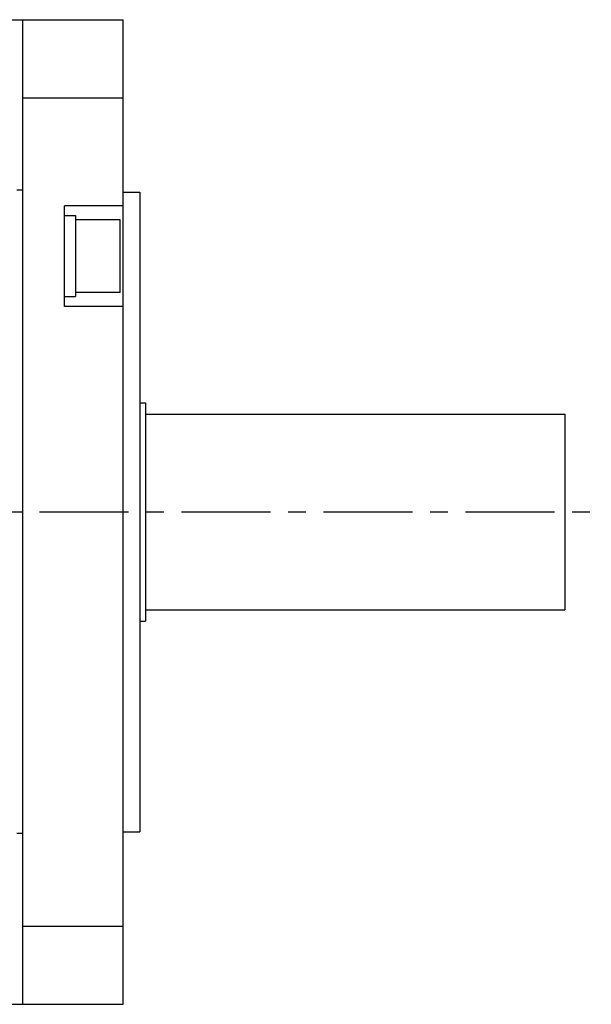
# Model space of a CAD drawing. Header units: millimetres. Extents: x 74 to 1063, y 533 to 799.
# Tile 5 of 6: x 600 to 702, y 591 to 767. Entities that reach past the tile are written whole.
import ezdxf

# ---------------------------------------------------------------- set-up
doc = ezdxf.new("R2010")
doc.units = ezdxf.units.MM
doc.linetypes.add('CENTER', pattern=[50.8, 31.75, -6.35, 6.35, -6.35])
doc.layers.add('CTR', color=2, linetype='CENTER')

msp = doc.modelspace()

# ---------------------------------------------------------------- linework, layer by layer
for p, q in [((472.92, 766.95), (618.42, 766.95)), ((600.42, 766.95), (600.42, 752.98)), ((618.42, 590.95), (618.42, 766.95)), ((600.42, 752.98), (600.42, 604.91)), ((600.42, 752.98), (618.42, 752.98)), ((600.42, 736.45), (599.42, 736.45)), ((618.42, 736.1), (621.42, 736.1)), ((621.42, 736.1), (621.42, 621.8)), ((607.92, 715.7), (607.92, 733.7)), ((618.42, 733.7), (607.92, 733.7)), ((607.92, 731.95), (609.92, 731.95)), ((609.92, 731.95), (609.92, 717.45)), ((617.92, 731.2), (609.92, 731.2)), ((617.92, 718.2), (617.92, 731.2)), ((617.92, 718.2), (609.92, 718.2)), ((607.92, 717.45), (609.92, 717.45)), ((618.42, 715.7), (607.92, 715.7)), ((621.42, 698.45), (622.42, 698.45)), ((622.42, 698.45), (622.42, 659.45)), ((622.42, 696.45), (697.42, 696.45)), ((697.42, 696.45), (697.42, 661.45)), ((622.42, 661.45), (697.42, 661.45)), ((621.42, 659.45), (622.42, 659.45)), ((600.42, 621.45), (599.42, 621.45)), ((618.42, 621.8), (621.42, 621.8)), ((600.42, 604.91), (618.42, 604.91)), ((600.42, 604.91), (600.42, 590.95)), ((472.92, 590.95), (618.42, 590.95))]:
    msp.add_line(p, q)
at = {"layer": 'CTR', "ltscale": 0.5}
msp.add_line((425.68, 678.95), (702.16, 678.95), dxfattribs=at)

doc.saveas('drawing.dxf')
